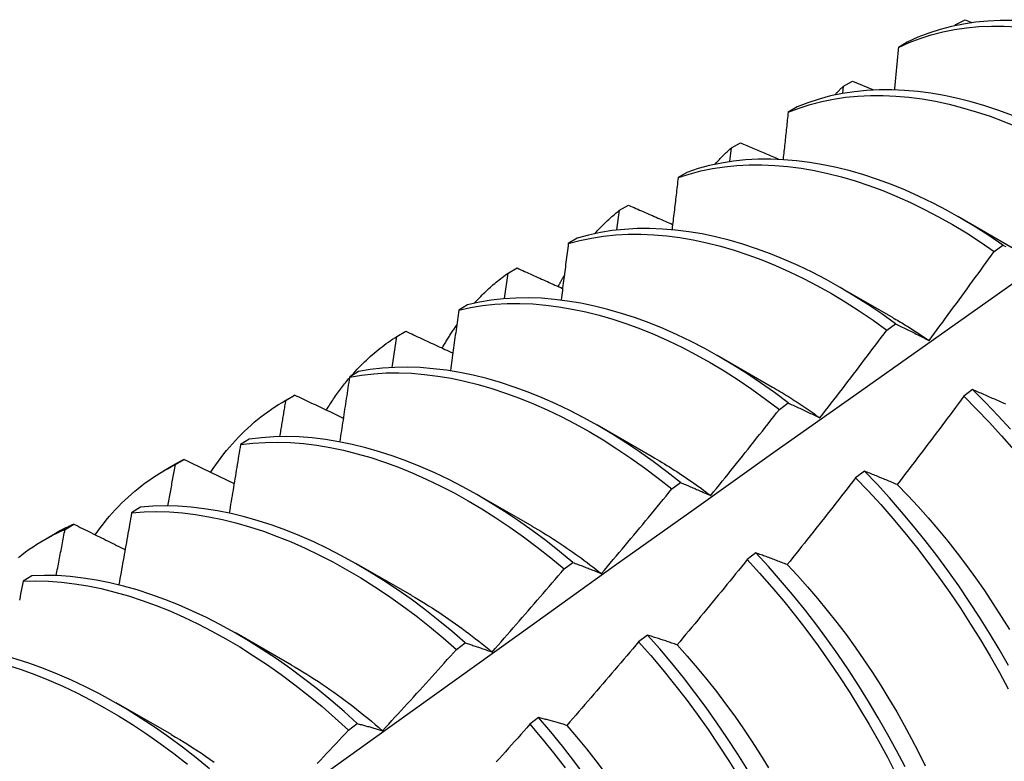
# Model space of a CAD drawing. Header units: inches. Extents: x 14 to 193, y 15 to 125.
# Tile 84 of 90: x 173.025 to 173.31, y 84.214 to 84.429. Entities that reach past the tile are written whole.
import ezdxf

# ---------------------------------------------------------------- set-up
doc = ezdxf.new("R2010")
doc.units = ezdxf.units.IN
doc.header["$LTSCALE"] = 12.41934
doc.header["$MEASUREMENT"] = 0
doc.layers.add('Visible Edges(ANSI)', color=7, linetype='Continuous', lineweight=25)

msp = doc.modelspace()

# ---------------------------------------------------------------- linework, layer by layer
at = {"layer": 'Visible Edges(ANSI)'}
for p, q in [((173.29617, 84.42718), (173.29881, 84.42861)), ((173.29881, 84.42861), (173.30078, 84.42782)), ((173.29595, 84.42694), (173.29617, 84.42718)), ((173.29615, 84.42699), (173.29617, 84.42718)), ((173.2821, 84.42212), (173.27952, 84.42061)), ((173.2634, 84.40731), (173.26364, 84.40942)), ((173.26364, 84.40942), (173.26626, 84.41086)), ((173.26626, 84.41086), (173.27231, 84.40836)), ((173.25019, 84.40335), (173.24761, 84.40183)), ((173.23072, 84.38757), (173.2312, 84.39151)), ((173.2312, 84.39151), (173.23381, 84.39296)), ((173.21836, 84.38443), (173.21579, 84.3829)), ((173.19885, 84.37347), (173.20146, 84.37494)), ((173.1981, 84.36778), (173.19885, 84.37347)), ((173.29669, 84.37173), (173.3127, 84.36251)), ((173.1866, 84.36536), (173.18403, 84.36381)), ((173.30721, 84.36157), (173.30972, 84.36341)), ((173.1666, 84.35529), (173.1692, 84.35677)), ((173.16554, 84.34792), (173.1666, 84.35529)), ((173.26189, 84.35164), (173.2779, 84.34242)), ((173.15491, 84.34614), (173.15235, 84.34458)), ((173.27616, 84.33878), (173.27867, 84.34062)), ((173.13304, 84.32799), (173.13443, 84.33697)), ((173.13443, 84.33697), (173.13703, 84.33845)), ((173.22709, 84.33155), (173.2431, 84.32233)), ((173.12329, 84.32677), (173.12074, 84.32519)), ((173.10171, 84.31813), (173.10452, 84.31976)), ((173.10235, 84.3185), (173.10494, 84.32)), ((173.10494, 84.32), (173.10452, 84.31976)), ((173.30097, 84.32156), (173.29845, 84.31966)), ((173.24508, 84.31586), (173.24759, 84.31771)), ((173.19229, 84.31146), (173.2083, 84.30224)), ((173.09174, 84.30724), (173.08919, 84.30566)), ((173.07036, 84.29988), (173.07294, 84.30139)), ((173.06691, 84.29804), (173.06972, 84.29967)), ((173.26967, 84.29798), (173.26714, 84.29607)), ((173.21397, 84.29282), (173.21648, 84.29469)), ((173.15749, 84.29137), (173.17351, 84.28215)), ((173.06025, 84.28756), (173.0577, 84.28596)), ((173.03844, 84.28112), (173.04102, 84.28264)), ((173.03211, 84.27795), (173.03492, 84.27957)), ((173.23832, 84.27431), (173.23578, 84.27239)), ((173.18283, 84.26967), (173.18535, 84.27155)), ((173.12269, 84.27127), (173.13871, 84.26206)), ((173.02881, 84.26773), (173.02628, 84.26612)), ((173.0879, 84.25118), (173.10391, 84.24197)), ((173.20691, 84.25054), (173.20437, 84.24861)), ((173.15166, 84.24641), (173.15418, 84.24829)), ((173.0531, 84.23109), (173.06911, 84.22188)), ((173.17545, 84.22668), (173.17291, 84.22475)), ((173.12045, 84.22304), (173.12297, 84.22493))]:
    msp.add_line(p, q, dxfattribs=at)
at = {"layer": 'Visible Edges(ANSI)', "flags": 128}
for points in [[(173.31263, 84.42839), (173.30896, 84.42838), (173.30535, 84.42821), (173.3018, 84.42786), (173.29832, 84.42734), (173.29492, 84.42664), (173.29159, 84.42578), (173.28834, 84.42473), (173.28517, 84.42352), (173.2821, 84.42212)], [(173.27952, 84.42061), (173.2826, 84.42199), (173.28577, 84.4232), (173.28902, 84.42423), (173.29236, 84.42508), (173.29577, 84.42576), (173.29926, 84.42627), (173.30281, 84.4266), (173.30642, 84.42677), (173.3101, 84.42676), (173.31383, 84.42659)], [(173.27952, 84.42061), (173.27947, 84.4201), (173.27942, 84.4196), (173.27938, 84.41909), (173.27933, 84.41859), (173.27928, 84.41808), (173.27923, 84.41757), (173.27918, 84.41707), (173.27914, 84.41656), (173.27909, 84.41606), (173.27904, 84.41555), (173.27899, 84.41504), (173.27894, 84.41454), (173.27889, 84.41403), (173.27885, 84.41352), (173.2788, 84.41301), (173.27875, 84.41251), (173.2787, 84.412), (173.27865, 84.41149), (173.2786, 84.41099), (173.27855, 84.41048), (173.2785, 84.40997), (173.27845, 84.40946), (173.2784, 84.40895), (173.27835, 84.40845)], [(173.31255, 84.4009), (173.30855, 84.40238), (173.30457, 84.4037), (173.30061, 84.40486), (173.29668, 84.40585), (173.29278, 84.40668), (173.28892, 84.40734), (173.2851, 84.40784), (173.28133, 84.40816), (173.2776, 84.40832), (173.27394, 84.40831), (173.27033, 84.40812), (173.26679, 84.40776), (173.26331, 84.40723), (173.25991, 84.40653), (173.25659, 84.40564), (173.25335, 84.40459), (173.25019, 84.40335)], [(173.26116, 84.40685), (173.26126, 84.40696), (173.26136, 84.40707), (173.26146, 84.40718), (173.26156, 84.40729), (173.26166, 84.4074), (173.26177, 84.4075), (173.26187, 84.40761), (173.26197, 84.40772), (173.26207, 84.40783), (173.26218, 84.40794), (173.26228, 84.40805), (173.26238, 84.40815), (173.26249, 84.40826), (173.26259, 84.40837), (173.26269, 84.40847), (173.2628, 84.40858), (173.2629, 84.40868), (173.26301, 84.40879), (173.26311, 84.40889), (173.26322, 84.409), (173.26332, 84.4091), (173.26343, 84.40921), (173.26353, 84.40931), (173.26364, 84.40942)], [(173.24761, 84.40183), (173.25078, 84.40305), (173.25403, 84.4041), (173.25736, 84.40496), (173.26076, 84.40566), (173.26424, 84.40617), (173.26779, 84.40652), (173.2714, 84.40669), (173.27507, 84.40669), (173.2788, 84.40652), (173.28258, 84.40618), (173.2864, 84.40568), (173.29026, 84.405), (173.29416, 84.40416), (173.2981, 84.40315), (173.30206, 84.40198), (173.30604, 84.40065), (173.31005, 84.39916), (173.31407, 84.3975)], [(173.24761, 84.40183), (173.24756, 84.40126), (173.2475, 84.4007), (173.24744, 84.40013), (173.24738, 84.39957), (173.24732, 84.399), (173.24726, 84.39844), (173.2472, 84.39787), (173.24714, 84.39731), (173.24708, 84.39674), (173.24702, 84.39618), (173.24696, 84.39561), (173.2469, 84.39505), (173.24684, 84.39448), (173.24678, 84.39391), (173.24672, 84.39335), (173.24666, 84.39278), (173.2466, 84.39222), (173.24654, 84.39165), (173.24648, 84.39108), (173.24641, 84.39052), (173.24635, 84.38995), (173.24629, 84.38938), (173.24623, 84.38882), (173.24617, 84.38825)], [(173.22637, 84.38675), (173.22656, 84.38696), (173.22675, 84.38717), (173.22695, 84.38738), (173.22714, 84.38758), (173.22734, 84.38779), (173.22753, 84.388), (173.22773, 84.3882), (173.22793, 84.38841), (173.22813, 84.38861), (173.22833, 84.38881), (173.22853, 84.38901), (173.22873, 84.38921), (173.22893, 84.38941), (173.22913, 84.3896), (173.22933, 84.3898), (173.22954, 84.38999), (173.22974, 84.39019), (173.22995, 84.39038), (173.23015, 84.39057), (173.23036, 84.39076), (173.23057, 84.39095), (173.23078, 84.39114), (173.23099, 84.39133), (173.2312, 84.39151)], [(173.23381, 84.39296), (173.23427, 84.39277), (173.23472, 84.39258), (173.23518, 84.39238), (173.23563, 84.39219), (173.23609, 84.39199), (173.23654, 84.3918), (173.237, 84.39161), (173.23745, 84.39141), (173.23791, 84.39122), (173.23836, 84.39103), (173.23882, 84.39083), (173.23928, 84.39064), (173.23973, 84.39044), (173.24019, 84.39025), (173.24064, 84.39006), (173.2411, 84.38986), (173.24156, 84.38967), (173.24201, 84.38948), (173.24247, 84.38928), (173.24293, 84.38909), (173.24338, 84.3889), (173.24384, 84.3887), (173.2443, 84.38851), (173.24475, 84.38832)], [(173.30972, 84.36341), (173.30572, 84.36613), (173.3017, 84.36871), (173.29768, 84.37112), (173.29364, 84.37339), (173.2896, 84.3755), (173.28557, 84.37745), (173.28154, 84.37925), (173.27752, 84.38089), (173.27352, 84.38236), (173.26953, 84.38368), (173.26557, 84.38483), (173.26164, 84.38582), (173.25775, 84.38664), (173.25389, 84.38729), (173.25007, 84.38778), (173.2463, 84.3881), (173.24258, 84.38825), (173.23892, 84.38823), (173.23531, 84.38803), (173.23177, 84.38767), (173.22831, 84.38712), (173.22491, 84.3864), (173.22159, 84.38551), (173.21836, 84.38443)], [(173.21579, 84.3829), (173.21903, 84.38396), (173.22235, 84.38484), (173.22575, 84.38555), (173.22923, 84.38608), (173.23277, 84.38643), (173.23638, 84.38662), (173.24005, 84.38662), (173.24377, 84.38646), (173.24755, 84.38613), (173.25137, 84.38563), (173.25523, 84.38496), (173.25913, 84.38412), (173.26306, 84.38312), (173.26702, 84.38196), (173.27101, 84.38063), (173.27501, 84.37914), (173.27903, 84.37749), (173.28306, 84.37569), (173.2871, 84.37372), (173.29114, 84.3716), (173.29517, 84.36932), (173.2992, 84.36689), (173.30321, 84.36431), (173.30721, 84.36157)], [(173.21579, 84.3829), (173.21572, 84.38228), (173.21564, 84.38165), (173.21557, 84.38103), (173.2155, 84.38041), (173.21543, 84.37979), (173.21536, 84.37917), (173.21528, 84.37855), (173.21521, 84.37793), (173.21514, 84.3773), (173.21507, 84.37668), (173.21499, 84.37606), (173.21492, 84.37544), (173.21485, 84.37482), (173.21477, 84.37419), (173.2147, 84.37357), (173.21463, 84.37295), (173.21455, 84.37233), (173.21448, 84.3717), (173.2144, 84.37108), (173.21433, 84.37046), (173.21426, 84.36983), (173.21418, 84.36921), (173.21411, 84.36859), (173.21403, 84.36796)], [(173.20146, 84.37494), (173.20199, 84.3747), (173.20252, 84.37447), (173.20305, 84.37424), (173.20358, 84.37401), (173.20411, 84.37377), (173.20464, 84.37354), (173.20517, 84.37331), (173.2057, 84.37308), (173.20623, 84.37284), (173.20676, 84.37261), (173.20729, 84.37238), (173.20782, 84.37215), (173.20835, 84.37191), (173.20888, 84.37168), (173.20941, 84.37145), (173.20994, 84.37122), (173.21048, 84.37099), (173.21101, 84.37075), (173.21154, 84.37052), (173.21207, 84.37029), (173.2126, 84.37006), (173.21314, 84.36983), (173.21367, 84.36959), (173.2142, 84.36936)], [(173.19158, 84.36664), (173.19187, 84.36696), (173.19215, 84.36726), (173.19244, 84.36757), (173.19273, 84.36788), (173.19302, 84.36818), (173.19331, 84.36848), (173.1936, 84.36878), (173.1939, 84.36907), (173.1942, 84.36936), (173.19449, 84.36965), (173.19479, 84.36994), (173.1951, 84.37023), (173.1954, 84.37051), (173.19571, 84.37079), (173.19601, 84.37107), (173.19632, 84.37135), (173.19663, 84.37162), (173.19694, 84.37189), (173.19726, 84.37216), (173.19757, 84.37243), (173.19789, 84.37269), (173.19821, 84.37296), (173.19853, 84.37322), (173.19885, 84.37347)], [(173.27867, 84.34062), (173.27469, 84.34348), (173.27069, 84.34619), (173.26667, 84.34875), (173.26264, 84.35115), (173.2586, 84.35341), (173.25457, 84.35551), (173.25053, 84.35745), (173.2465, 84.35924), (173.24248, 84.36087), (173.23848, 84.36234), (173.2345, 84.36365), (173.23054, 84.3648), (173.22661, 84.36578), (173.22271, 84.3666), (173.21885, 84.36725), (173.21504, 84.36773), (173.21127, 84.36804), (173.20756, 84.36818), (173.2039, 84.36815), (173.2003, 84.36795), (173.19676, 84.36757), (173.1933, 84.36701), (173.18991, 84.36628), (173.1866, 84.36536)], [(173.18403, 84.36381), (173.18735, 84.36472), (173.19075, 84.36544), (173.19422, 84.36598), (173.19776, 84.36635), (173.20136, 84.36654), (173.20502, 84.36656), (173.20874, 84.3664), (173.21252, 84.36608), (173.21633, 84.36558), (173.22019, 84.36492), (173.22409, 84.36409), (173.22802, 84.36309), (173.23199, 84.36193), (173.23597, 84.36061), (173.23997, 84.35913), (173.24399, 84.35749), (173.24802, 84.35569), (173.25206, 84.35373), (173.2561, 84.35162), (173.26013, 84.34935), (173.26416, 84.34693), (173.26818, 84.34436), (173.27218, 84.34164), (173.27616, 84.33878)], [(173.18403, 84.36381), (173.18395, 84.36314), (173.18386, 84.36246), (173.18378, 84.36179), (173.18369, 84.36111), (173.18361, 84.36044), (173.18352, 84.35976), (173.18343, 84.35909), (173.18335, 84.35841), (173.18326, 84.35774), (173.18317, 84.35706), (173.18309, 84.35639), (173.183, 84.35571), (173.18291, 84.35503), (173.18283, 84.35436), (173.18274, 84.35368), (173.18265, 84.35301), (173.18256, 84.35233), (173.18247, 84.35165), (173.18239, 84.35098), (173.1823, 84.3503), (173.18221, 84.34962), (173.18212, 84.34894), (173.18203, 84.34827), (173.18194, 84.34759)], [(173.30972, 84.36341), (173.31014, 84.3632), (173.31056, 84.36298)], [(173.28838, 84.33579), (173.28917, 84.33685), (173.28997, 84.33792), (173.29076, 84.33899), (173.29155, 84.34006), (173.29234, 84.34113), (173.29313, 84.3422), (173.29392, 84.34327), (173.29471, 84.34434), (173.2955, 84.34541), (173.29629, 84.34648), (173.29707, 84.34756), (173.29786, 84.34863), (173.29864, 84.34971), (173.29943, 84.35078), (173.30021, 84.35186), (173.30099, 84.35293), (173.30177, 84.35401), (173.30255, 84.35509), (173.30333, 84.35617), (173.30411, 84.35725), (173.30489, 84.35833), (173.30566, 84.35941), (173.30644, 84.36049), (173.30721, 84.36157)], [(173.1692, 84.35677), (173.16975, 84.35652), (173.17029, 84.35627), (173.17084, 84.35602), (173.17139, 84.35578), (173.17193, 84.35553), (173.17248, 84.35528), (173.17303, 84.35503), (173.17358, 84.35479), (173.17413, 84.35454), (173.17467, 84.35429), (173.17522, 84.35405), (173.17577, 84.3538), (173.17632, 84.35355), (173.17687, 84.35331), (173.17742, 84.35306), (173.17797, 84.35281), (173.17852, 84.35257), (173.17907, 84.35232), (173.17962, 84.35207), (173.18017, 84.35183), (173.18072, 84.35158), (173.18127, 84.35133), (173.18182, 84.35109), (173.18237, 84.35084)], [(173.1568, 84.34654), (173.15717, 84.34695), (173.15755, 84.34736), (173.15793, 84.34776), (173.15832, 84.34816), (173.1587, 84.34856), (173.15909, 84.34895), (173.15949, 84.34934), (173.15988, 84.34972), (173.16028, 84.3501), (173.16068, 84.35048), (173.16108, 84.35085), (173.16149, 84.35121), (173.1619, 84.35158), (173.16231, 84.35194), (173.16273, 84.35229), (173.16315, 84.35264), (173.16357, 84.35299), (173.16399, 84.35333), (173.16442, 84.35367), (173.16485, 84.354), (173.16528, 84.35433), (173.16572, 84.35465), (173.16616, 84.35498), (173.1666, 84.35529)], [(173.18109, 84.35136), (173.18117, 84.35151), (173.18124, 84.35165), (173.18132, 84.3518), (173.1814, 84.35195), (173.18147, 84.35209), (173.18155, 84.35224), (173.18163, 84.35238), (173.18171, 84.35253), (173.18179, 84.35267), (173.18186, 84.35282), (173.18194, 84.35296), (173.18202, 84.3531), (173.1821, 84.35325), (173.18218, 84.35339), (173.18226, 84.35353), (173.18234, 84.35368), (173.18242, 84.35382), (173.1825, 84.35396), (173.18258, 84.3541), (173.18266, 84.35425), (173.18274, 84.35439), (173.18282, 84.35453), (173.18291, 84.35467), (173.18299, 84.35481)], [(172.87193, 84.03498), (172.89533, 84.05207), (172.9187, 84.06913), (172.94205, 84.08615), (172.96537, 84.10313), (172.98866, 84.12008), (173.01193, 84.13698), (173.03517, 84.15383), (173.05839, 84.17065), (173.08159, 84.18742), (173.10477, 84.20414), (173.12794, 84.22081), (173.15108, 84.23744), (173.17421, 84.25401), (173.19732, 84.27054), (173.22042, 84.28701), (173.24351, 84.30343), (173.26658, 84.3198), (173.28965, 84.33611), (173.31271, 84.35237)], [(173.15235, 84.34458), (173.15574, 84.34532), (173.15921, 84.34588), (173.16274, 84.34626), (173.16634, 84.34646), (173.17, 84.34649), (173.17372, 84.34635), (173.17749, 84.34603), (173.1813, 84.34554), (173.18516, 84.34488), (173.18906, 84.34406), (173.19299, 84.34307), (173.19695, 84.34192), (173.20093, 84.3406), (173.20494, 84.33912), (173.20896, 84.33749), (173.21299, 84.33569), (173.21702, 84.33374), (173.22106, 84.33164), (173.2251, 84.32938), (173.22913, 84.32697), (173.23314, 84.32441), (173.23714, 84.32171), (173.24112, 84.31885), (173.24508, 84.31586)], [(173.24759, 84.31771), (173.24363, 84.3207), (173.23965, 84.32354), (173.23565, 84.32624), (173.23163, 84.32878), (173.2276, 84.33118), (173.22357, 84.33343), (173.21953, 84.33552), (173.21549, 84.33746), (173.21146, 84.33924), (173.20744, 84.34086), (173.20344, 84.34233), (173.19946, 84.34363), (173.1955, 84.34477), (173.19157, 84.34575), (173.18768, 84.34656), (173.18382, 84.34721), (173.18001, 84.34768), (173.17625, 84.34799), (173.17253, 84.34812), (173.16888, 84.34808), (173.16528, 84.34786), (173.16175, 84.34747), (173.15829, 84.34689), (173.15491, 84.34614)], [(173.15235, 84.34458), (173.15225, 84.34385), (173.15215, 84.34313), (173.15205, 84.3424), (173.15195, 84.34168), (173.15185, 84.34095), (173.15175, 84.34022), (173.15165, 84.3395), (173.15155, 84.33877), (173.15145, 84.33804), (173.15134, 84.33732), (173.15124, 84.33659), (173.15114, 84.33586), (173.15104, 84.33513), (173.15093, 84.33441), (173.15083, 84.33368), (173.15073, 84.33295), (173.15063, 84.33222), (173.15052, 84.3315), (173.15042, 84.33077), (173.15031, 84.33004), (173.15021, 84.32931), (173.15011, 84.32858), (173.15, 84.32785), (173.1499, 84.32712)], [(173.14753, 84.33353), (173.1477, 84.33383), (173.14787, 84.33413), (173.14804, 84.33443), (173.14821, 84.33472), (173.14838, 84.33502), (173.14856, 84.33531), (173.14873, 84.3356), (173.14891, 84.33589), (173.14909, 84.33618), (173.14926, 84.33647), (173.14944, 84.33675), (173.14962, 84.33704), (173.1498, 84.33732), (173.14998, 84.33761), (173.15017, 84.33789), (173.15035, 84.33817), (173.15054, 84.33845), (173.15072, 84.33873), (173.15091, 84.33901), (173.1511, 84.33928), (173.15128, 84.33956), (173.15147, 84.33983), (173.15167, 84.3401), (173.15186, 84.34037)], [(173.2779, 84.34239), (173.27834, 84.34214), (173.27878, 84.34189), (173.27922, 84.34163), (173.27966, 84.34138), (173.2801, 84.34112), (173.28053, 84.34085), (173.28097, 84.34059), (173.28141, 84.34032), (173.28185, 84.34006), (173.28228, 84.33979), (173.28272, 84.33951), (173.28316, 84.33924), (173.28359, 84.33896), (173.28403, 84.33868), (173.28447, 84.3384), (173.2849, 84.33812), (173.28534, 84.33784), (173.28577, 84.33755), (173.28621, 84.33726), (173.28664, 84.33697), (173.28708, 84.33668), (173.28751, 84.33638), (173.28795, 84.33608), (173.28838, 84.33579)], [(173.27867, 84.34062), (173.27906, 84.34043), (173.27946, 84.34024), (173.27986, 84.34004), (173.28026, 84.33985), (173.28065, 84.33966), (173.28105, 84.33946), (173.28146, 84.33926), (173.28186, 84.33907), (173.28226, 84.33887), (173.28266, 84.33867), (173.28307, 84.33847), (173.28347, 84.33827), (173.28388, 84.33806), (173.28428, 84.33786), (173.28469, 84.33766), (173.2851, 84.33745), (173.2855, 84.33725), (173.28591, 84.33704), (173.28632, 84.33683), (173.28673, 84.33663), (173.28714, 84.33642), (173.28755, 84.33621), (173.28797, 84.336), (173.28838, 84.33579)], [(173.12095, 84.32522), (173.12145, 84.3258), (173.12196, 84.32637), (173.12247, 84.32693), (173.12299, 84.32748), (173.12351, 84.32803), (173.12404, 84.32857), (173.12457, 84.3291), (173.12511, 84.32963), (173.12565, 84.33014), (173.1262, 84.33065), (173.12675, 84.33115), (173.12731, 84.33165), (173.12788, 84.33214), (173.12845, 84.33261), (173.12902, 84.33309), (173.1296, 84.33355), (173.13019, 84.334), (173.13078, 84.33445), (173.13138, 84.33489), (173.13198, 84.33532), (173.13258, 84.33575), (173.13319, 84.33616), (173.13381, 84.33657), (173.13443, 84.33697)], [(173.13703, 84.33845), (173.13759, 84.33819), (173.13815, 84.33793), (173.13872, 84.33767), (173.13928, 84.3374), (173.13985, 84.33714), (173.14041, 84.33688), (173.14098, 84.33662), (173.14154, 84.33636), (173.14211, 84.33609), (173.14268, 84.33583), (173.14324, 84.33557), (173.14381, 84.33531), (173.14437, 84.33505), (173.14494, 84.33479), (173.14551, 84.33452), (173.14607, 84.33426), (173.14664, 84.334), (173.14721, 84.33374), (173.14778, 84.33348), (173.14834, 84.33322), (173.14891, 84.33295), (173.14948, 84.33269), (173.15005, 84.33243), (173.15062, 84.33217)], [(173.25681, 84.3134), (173.25762, 84.31445), (173.25844, 84.3155), (173.25925, 84.31655), (173.26007, 84.31761), (173.26088, 84.31866), (173.26169, 84.31971), (173.2625, 84.32076), (173.26331, 84.32182), (173.26412, 84.32287), (173.26493, 84.32393), (173.26574, 84.32498), (173.26654, 84.32604), (173.26735, 84.3271), (173.26815, 84.32816), (173.26896, 84.32921), (173.26976, 84.33027), (173.27056, 84.33133), (173.27136, 84.3324), (173.27217, 84.33346), (173.27297, 84.33452), (173.27376, 84.33558), (173.27456, 84.33665), (173.27536, 84.33771), (173.27616, 84.33878)], [(173.12074, 84.32519), (173.1242, 84.32577), (173.12773, 84.32617), (173.13132, 84.32639), (173.13498, 84.32643), (173.13869, 84.32629), (173.14246, 84.32598), (173.14627, 84.3255), (173.15013, 84.32485), (173.15402, 84.32404), (173.15795, 84.32305), (173.16191, 84.3219), (173.16589, 84.32059), (173.1699, 84.31912), (173.17392, 84.31749), (173.17795, 84.3157), (173.18198, 84.31375), (173.18602, 84.31166), (173.19006, 84.30941), (173.19409, 84.30701), (173.19811, 84.30446), (173.20211, 84.30176), (173.20609, 84.29893), (173.21005, 84.29594), (173.21397, 84.29282)], [(173.21648, 84.29469), (173.21256, 84.2978), (173.2086, 84.30077), (173.20462, 84.3036), (173.20061, 84.30628), (173.1966, 84.30882), (173.19257, 84.31121), (173.18853, 84.31345), (173.18449, 84.31553), (173.18045, 84.31746), (173.17642, 84.31924), (173.1724, 84.32086), (173.1684, 84.32232), (173.16442, 84.32362), (173.16046, 84.32475), (173.15654, 84.32573), (173.15264, 84.32653), (173.14879, 84.32717), (173.14498, 84.32763), (173.14122, 84.32793), (173.13751, 84.32805), (173.13386, 84.328), (173.13027, 84.32777), (173.12674, 84.32736), (173.12329, 84.32677)], [(173.11402, 84.31562), (173.11428, 84.31604), (173.11454, 84.31646), (173.1148, 84.31688), (173.11506, 84.31729), (173.11533, 84.3177), (173.1156, 84.31811), (173.11587, 84.31852), (173.11614, 84.31892), (173.11642, 84.31933), (173.11669, 84.31973), (173.11697, 84.32012), (173.11725, 84.32052), (173.11753, 84.32091), (173.11782, 84.32129), (173.11811, 84.32168), (173.1184, 84.32206), (173.11869, 84.32244), (173.11898, 84.32282), (173.11928, 84.3232), (173.11958, 84.32357), (173.11988, 84.32394), (173.12018, 84.32431), (173.12048, 84.32467), (173.12079, 84.32503)], [(173.12074, 84.32519), (173.12062, 84.32442), (173.12051, 84.32364), (173.12039, 84.32287), (173.12027, 84.3221), (173.12016, 84.32132), (173.12004, 84.32054), (173.11992, 84.31977), (173.11981, 84.31899), (173.11969, 84.31822), (173.11957, 84.31744), (173.11945, 84.31667), (173.11933, 84.31589), (173.11921, 84.31511), (173.1191, 84.31434), (173.11898, 84.31356), (173.11886, 84.31278), (173.11874, 84.31201), (173.11862, 84.31123), (173.1185, 84.31045), (173.11838, 84.30968), (173.11826, 84.3089), (173.11814, 84.30812), (173.11801, 84.30734), (173.11789, 84.30657)], [(173.10494, 84.32), (173.10552, 84.31972), (173.1061, 84.31944), (173.10668, 84.31916), (173.10727, 84.31889), (173.10785, 84.31861), (173.10843, 84.31833), (173.10901, 84.31806), (173.10959, 84.31778), (173.11018, 84.3175), (173.11076, 84.31723), (173.11134, 84.31695), (173.11193, 84.31667), (173.11251, 84.3164), (173.11309, 84.31612), (173.11368, 84.31584), (173.11426, 84.31557), (173.11485, 84.31529), (173.11543, 84.31501), (173.11602, 84.31474), (173.1166, 84.31446), (173.11719, 84.31418), (173.11777, 84.31391), (173.11836, 84.31363), (173.11894, 84.31335)], [(173.24311, 84.32229), (173.24368, 84.32196), (173.24426, 84.32163), (173.24483, 84.32129), (173.2454, 84.32095), (173.24598, 84.3206), (173.24655, 84.32026), (173.24712, 84.31991), (173.2477, 84.31955), (173.24827, 84.31919), (173.24884, 84.31883), (173.24941, 84.31847), (173.24999, 84.3181), (173.25056, 84.31773), (173.25113, 84.31735), (173.2517, 84.31697), (173.25227, 84.31659), (173.25284, 84.3162), (173.25341, 84.31581), (173.25397, 84.31542), (173.25454, 84.31502), (173.25511, 84.31462), (173.25568, 84.31422), (173.25624, 84.31381), (173.25681, 84.3134)], [(173.31055, 84.31734), (173.31012, 84.31754), (173.3097, 84.31773), (173.30927, 84.31792), (173.30885, 84.31811), (173.30843, 84.3183), (173.30801, 84.31848), (173.30759, 84.31867), (173.30717, 84.31886), (173.30675, 84.31904), (173.30633, 84.31923), (173.30592, 84.31941), (173.3055, 84.3196), (173.30508, 84.31978), (173.30467, 84.31996), (173.30425, 84.32014), (173.30384, 84.32032), (173.30343, 84.3205), (173.30302, 84.32068), (173.30261, 84.32086), (173.3022, 84.32104), (173.30179, 84.32121), (173.30138, 84.32139), (173.30097, 84.32156)], [(173.31193, 84.31009), (173.30834, 84.31402), (173.30469, 84.31785), (173.30097, 84.32156)], [(173.08055, 84.29762), (173.08129, 84.29872), (173.08204, 84.29981), (173.0828, 84.30087), (173.08359, 84.30192), (173.08438, 84.30295), (173.08519, 84.30396), (173.08602, 84.30495), (173.08687, 84.30591), (173.08772, 84.30686), (173.0886, 84.30779), (173.08948, 84.30869), (173.09039, 84.30958), (173.0913, 84.31044), (173.09224, 84.31129), (173.09318, 84.31211), (173.09415, 84.31291), (173.09512, 84.31369), (173.09611, 84.31444), (173.09712, 84.31517), (173.09814, 84.31588), (173.09917, 84.31657), (173.10022, 84.31724), (173.10128, 84.31788), (173.10235, 84.3185)], [(173.1006, 84.30799), (173.10068, 84.30843), (173.10075, 84.30887), (173.10083, 84.30931), (173.1009, 84.30975), (173.10097, 84.31018), (173.10105, 84.31062), (173.10112, 84.31106), (173.10119, 84.3115), (173.10126, 84.31194), (173.10134, 84.31237), (173.10141, 84.31281), (173.10148, 84.31325), (173.10156, 84.31369), (173.10163, 84.31412), (173.1017, 84.31456), (173.10177, 84.315), (173.10185, 84.31544), (173.10192, 84.31587), (173.10199, 84.31631), (173.10206, 84.31675), (173.10214, 84.31719), (173.10221, 84.31762), (173.10228, 84.31806), (173.10235, 84.3185)], [(173.24759, 84.31771), (173.24796, 84.31754), (173.24834, 84.31737), (173.24872, 84.3172), (173.2491, 84.31703), (173.24947, 84.31686), (173.24985, 84.31668), (173.25023, 84.31651), (173.25062, 84.31633), (173.251, 84.31616), (173.25138, 84.31598), (173.25176, 84.3158), (173.25215, 84.31562), (173.25253, 84.31544), (173.25292, 84.31526), (173.2533, 84.31508), (173.25369, 84.3149), (173.25408, 84.31471), (173.25446, 84.31453), (173.25485, 84.31434), (173.25524, 84.31416), (173.25563, 84.31397), (173.25602, 84.31378), (173.25642, 84.31359), (173.25681, 84.3134)], [(173.29845, 84.31966), (173.29765, 84.31859), (173.29686, 84.31751), (173.29606, 84.31644), (173.29527, 84.31537), (173.29447, 84.3143), (173.29367, 84.31323), (173.29288, 84.31216), (173.29208, 84.31109), (173.29128, 84.31003), (173.29048, 84.30896), (173.28968, 84.30789), (173.28887, 84.30683), (173.28807, 84.30576), (173.28727, 84.3047), (173.28646, 84.30363), (173.28566, 84.30257), (173.28485, 84.30151), (173.28405, 84.30044), (173.28324, 84.29938), (173.28243, 84.29832), (173.28162, 84.29726), (173.28081, 84.2962), (173.28, 84.29515), (173.27919, 84.29409)], [(173.29845, 84.31966), (173.30215, 84.31594), (173.3058, 84.31211), (173.30939, 84.30817), (173.3129, 84.30413)], [(173.22522, 84.29092), (173.22605, 84.29195), (173.22689, 84.29298), (173.22772, 84.29401), (173.22856, 84.29505), (173.22939, 84.29608), (173.23023, 84.29712), (173.23106, 84.29815), (173.23189, 84.29919), (173.23272, 84.30022), (173.23355, 84.30126), (173.23438, 84.3023), (173.23521, 84.30334), (173.23603, 84.30438), (173.23686, 84.30542), (173.23769, 84.30646), (173.23851, 84.3075), (173.23933, 84.30854), (173.24016, 84.30958), (173.24098, 84.31063), (173.2418, 84.31167), (173.24262, 84.31272), (173.24344, 84.31376), (173.24426, 84.31481), (173.24508, 84.31586)], [(173.08919, 84.30566), (173.08906, 84.30483), (173.08893, 84.30401), (173.08879, 84.30319), (173.08866, 84.30237), (173.08852, 84.30155), (173.08839, 84.30073), (173.08826, 84.29991), (173.08812, 84.29908), (173.08799, 84.29826), (173.08785, 84.29744), (173.08772, 84.29662), (173.08758, 84.29579), (173.08744, 84.29497), (173.08731, 84.29415), (173.08717, 84.29333), (173.08703, 84.2925), (173.0869, 84.29168), (173.08676, 84.29086), (173.08662, 84.29003), (173.08648, 84.28921), (173.08634, 84.28839), (173.08621, 84.28756), (173.08607, 84.28674), (173.08593, 84.28591)], [(173.08919, 84.30566), (173.09272, 84.30607), (173.09631, 84.3063), (173.09996, 84.30636), (173.10367, 84.30624), (173.10743, 84.30594), (173.11124, 84.30547), (173.11509, 84.30482), (173.11899, 84.30401), (173.12291, 84.30304), (173.12687, 84.30189), (173.13085, 84.30059), (173.13486, 84.29912), (173.13888, 84.29749), (173.14291, 84.29571), (173.14694, 84.29377), (173.15098, 84.29168), (173.15502, 84.28943), (173.15905, 84.28704), (173.16307, 84.2845), (173.16707, 84.28182), (173.17106, 84.27899), (173.17501, 84.27602), (173.17894, 84.27292), (173.18283, 84.26967)], [(173.18535, 84.27155), (173.18145, 84.27478), (173.17752, 84.27788), (173.17357, 84.28084), (173.16958, 84.28365), (173.16558, 84.28633), (173.16156, 84.28885), (173.15753, 84.29124), (173.15349, 84.29347), (173.14945, 84.29555), (173.14541, 84.29747), (173.14138, 84.29924), (173.13736, 84.30086), (173.13336, 84.30231), (173.12938, 84.30361), (173.12543, 84.30474), (173.1215, 84.3057), (173.11761, 84.3065), (173.11376, 84.30713), (173.10995, 84.30759), (173.10619, 84.30787), (173.10249, 84.30798), (173.09884, 84.30791), (173.09526, 84.30767), (173.09174, 84.30724)], [(173.04712, 84.27953), (173.04791, 84.28063), (173.04872, 84.28171), (173.04954, 84.28277), (173.05037, 84.2838), (173.05122, 84.28482), (173.05209, 84.28582), (173.05298, 84.28679), (173.05388, 84.28775), (173.05479, 84.28868), (173.05573, 84.28959), (173.05667, 84.29047), (173.05764, 84.29134), (173.05861, 84.29218), (173.05961, 84.293), (173.06062, 84.2938), (173.06164, 84.29457), (173.06268, 84.29532), (173.06373, 84.29604), (173.0648, 84.29674), (173.06588, 84.29742), (173.06698, 84.29807), (173.06809, 84.2987), (173.06922, 84.2993), (173.07036, 84.29988)], [(173.06822, 84.28792), (173.06831, 84.28842), (173.0684, 84.28892), (173.06849, 84.28942), (173.06858, 84.28992), (173.06867, 84.29042), (173.06876, 84.29091), (173.06885, 84.29141), (173.06894, 84.29191), (173.06903, 84.29241), (173.06912, 84.29291), (173.06921, 84.29341), (173.0693, 84.29391), (173.06938, 84.2944), (173.06947, 84.2949), (173.06956, 84.2954), (173.06965, 84.2959), (173.06974, 84.2964), (173.06983, 84.29689), (173.06992, 84.29739), (173.07, 84.29789), (173.07009, 84.29839), (173.07018, 84.29889), (173.07027, 84.29938), (173.07036, 84.29988)], [(173.07294, 84.30139), (173.0728, 84.30132), (173.07267, 84.30126), (173.07253, 84.30119), (173.07239, 84.30112), (173.07226, 84.30105), (173.07212, 84.30098), (173.07199, 84.30091), (173.07185, 84.30084), (173.07172, 84.30077), (173.07159, 84.3007), (173.07145, 84.30062), (173.07132, 84.30055), (173.07118, 84.30048), (173.07105, 84.30041), (173.07092, 84.30033), (173.07078, 84.30026), (173.07065, 84.30019), (173.07052, 84.30011), (173.07039, 84.30004), (173.07025, 84.29996), (173.07012, 84.29989), (173.06999, 84.29981), (173.06986, 84.29974), (173.06973, 84.29966)], [(173.07294, 84.30139), (173.07354, 84.3011), (173.07413, 84.30081), (173.07473, 84.30052), (173.07533, 84.30022), (173.07593, 84.29993), (173.07653, 84.29964), (173.07713, 84.29935), (173.07772, 84.29906), (173.07832, 84.29877), (173.07892, 84.29847), (173.07952, 84.29818), (173.08012, 84.29789), (173.08073, 84.2976), (173.08133, 84.29731), (173.08193, 84.29702), (173.08253, 84.29672), (173.08313, 84.29643), (173.08373, 84.29614), (173.08433, 84.29585), (173.08494, 84.29556), (173.08554, 84.29527), (173.08614, 84.29497), (173.08674, 84.29468), (173.08735, 84.29439)], [(173.20831, 84.30218), (173.20902, 84.30177), (173.20973, 84.30136), (173.21044, 84.30094), (173.21115, 84.30052), (173.21186, 84.30009), (173.21257, 84.29965), (173.21328, 84.29921), (173.21398, 84.29877), (173.21469, 84.29831), (173.2154, 84.29786), (173.21611, 84.2974), (173.21681, 84.29693), (173.21752, 84.29646), (173.21822, 84.29598), (173.21892, 84.2955), (173.21963, 84.29501), (173.22033, 84.29452), (173.22103, 84.29402), (173.22173, 84.29351), (173.22243, 84.29301), (173.22313, 84.29249), (173.22382, 84.29197), (173.22452, 84.29145), (173.22522, 84.29092)], [(173.27919, 84.29409), (173.27878, 84.29426), (173.27838, 84.29443), (173.27797, 84.2946), (173.27757, 84.29477), (173.27717, 84.29494), (173.27676, 84.29511), (173.27636, 84.29527), (173.27596, 84.29544), (173.27556, 84.2956), (173.27517, 84.29577), (173.27477, 84.29593), (173.27437, 84.29609), (173.27398, 84.29626), (173.27358, 84.29642), (173.27319, 84.29658), (173.27279, 84.29674), (173.2724, 84.2969), (173.27201, 84.29705), (173.27162, 84.29721), (173.27123, 84.29737), (173.27084, 84.29752), (173.27045, 84.29768), (173.27006, 84.29783), (173.26967, 84.29798)], [(173.31134, 84.24172), (173.30865, 84.24644), (173.30587, 84.2511), (173.303, 84.25573), (173.30003, 84.26029), (173.29697, 84.2648), (173.29383, 84.26924), (173.2906, 84.27361), (173.28729, 84.2779), (173.28391, 84.2821), (173.28045, 84.28622), (173.27693, 84.29024), (173.27333, 84.29417), (173.26967, 84.29798)], [(173.21648, 84.29469), (173.21684, 84.29454), (173.2172, 84.29439), (173.21755, 84.29425), (173.21791, 84.2941), (173.21827, 84.29395), (173.21863, 84.2938), (173.21899, 84.29364), (173.21935, 84.29349), (173.21971, 84.29334), (173.22007, 84.29318), (173.22043, 84.29303), (173.2208, 84.29287), (173.22116, 84.29271), (173.22153, 84.29255), (173.22189, 84.29239), (173.22226, 84.29223), (173.22263, 84.29207), (173.22299, 84.29191), (173.22336, 84.29175), (173.22373, 84.29158), (173.2241, 84.29142), (173.22447, 84.29125), (173.22484, 84.29109), (173.22522, 84.29092)], [(173.26714, 84.29607), (173.26633, 84.29502), (173.26551, 84.29396), (173.26469, 84.29291), (173.26388, 84.29186), (173.26306, 84.2908), (173.26224, 84.28975), (173.26142, 84.2887), (173.2606, 84.28765), (173.25978, 84.2866), (173.25895, 84.28555), (173.25813, 84.28451), (173.25731, 84.28346), (173.25648, 84.28241), (173.25566, 84.28136), (173.25483, 84.28032), (173.254, 84.27928), (173.25317, 84.27823), (173.25235, 84.27719), (173.25152, 84.27615), (173.25069, 84.2751), (173.24986, 84.27406), (173.24902, 84.27302), (173.24819, 84.27198), (173.24736, 84.27094)], [(173.26714, 84.29607), (173.2708, 84.29225), (173.27439, 84.28832), (173.27791, 84.28429), (173.28136, 84.28016), (173.28474, 84.27595), (173.28804, 84.27165), (173.29126, 84.26728), (173.2944, 84.26283), (173.29745, 84.25832), (173.30041, 84.25375), (173.30328, 84.24913), (173.30605, 84.24446), (173.30872, 84.23974), (173.3113, 84.23499)], [(173.27919, 84.29409), (173.28221, 84.29097), (173.28519, 84.28778), (173.28811, 84.2845), (173.29097, 84.28115), (173.29378, 84.27772), (173.29653, 84.27423), (173.29922, 84.27068), (173.30184, 84.26708), (173.30439, 84.26341), (173.30688, 84.2597), (173.30929, 84.25595), (173.31163, 84.25216)], [(173.1936, 84.26833), (173.19446, 84.26935), (173.19532, 84.27036), (173.19617, 84.27137), (173.19703, 84.27239), (173.19788, 84.2734), (173.19874, 84.27442), (173.19959, 84.27543), (173.20044, 84.27645), (173.20129, 84.27747), (173.20215, 84.27849), (173.203, 84.2795), (173.20384, 84.28052), (173.20469, 84.28154), (173.20554, 84.28257), (173.20639, 84.28359), (173.20723, 84.28461), (173.20808, 84.28564), (173.20892, 84.28666), (173.20977, 84.28768), (173.21061, 84.28871), (173.21145, 84.28974), (173.21229, 84.29076), (173.21313, 84.29179), (173.21397, 84.29282)], [(173.0577, 84.28596), (173.05755, 84.2851), (173.0574, 84.28423), (173.05725, 84.28337), (173.0571, 84.2825), (173.05695, 84.28164), (173.05679, 84.28077), (173.05664, 84.27991), (173.05649, 84.27904), (173.05634, 84.27817), (173.05618, 84.27731), (173.05603, 84.27644), (173.05587, 84.27557), (173.05572, 84.27471), (173.05556, 84.27384), (173.05541, 84.27297), (173.05525, 84.27211), (173.0551, 84.27124), (173.05494, 84.27037), (173.05479, 84.26951), (173.05463, 84.26864), (173.05447, 84.26777), (173.05432, 84.2669), (173.05416, 84.26603), (173.054, 84.26517)], [(173.0577, 84.28596), (173.06129, 84.28621), (173.06494, 84.28628), (173.06864, 84.28618), (173.0724, 84.28589), (173.07621, 84.28543), (173.08006, 84.2848), (173.08395, 84.28399), (173.08788, 84.28302), (173.09183, 84.28189), (173.09581, 84.28059), (173.09982, 84.27912), (173.10384, 84.2775), (173.10787, 84.27572), (173.1119, 84.27379), (173.11594, 84.2717), (173.11998, 84.26947), (173.12401, 84.26708), (173.12803, 84.26455), (173.13204, 84.26187), (173.13602, 84.25905), (173.13998, 84.2561), (173.14391, 84.253), (173.1478, 84.24977), (173.15166, 84.24641)], [(173.15418, 84.24829), (173.15032, 84.25165), (173.14642, 84.25487), (173.14249, 84.25795), (173.13853, 84.2609), (173.13455, 84.26371), (173.13054, 84.26637), (173.12652, 84.26889), (173.12249, 84.27127), (173.11845, 84.27349), (173.11441, 84.27557), (173.11037, 84.27749), (173.10634, 84.27925), (173.10232, 84.28086), (173.09832, 84.28231), (173.09434, 84.2836), (173.09039, 84.28472), (173.08647, 84.28568), (173.08258, 84.28647), (173.07873, 84.28709), (173.07493, 84.28754), (173.07117, 84.28781), (173.06747, 84.28791), (173.06383, 84.28782), (173.06025, 84.28756)], [(173.02494, 84.27299), (173.02598, 84.2738), (173.02704, 84.2746), (173.02811, 84.27536), (173.0292, 84.27611), (173.0303, 84.27682), (173.03142, 84.27752), (173.03255, 84.27818), (173.0337, 84.27882), (173.03486, 84.27944), (173.03604, 84.28002), (173.03723, 84.28059), (173.03844, 84.28112)], [(173.04102, 84.28264), (173.04076, 84.28253), (173.04049, 84.28241), (173.04023, 84.28229), (173.03998, 84.28218), (173.03972, 84.28206), (173.03946, 84.28194), (173.0392, 84.28182), (173.03895, 84.28169), (173.03869, 84.28157), (173.03843, 84.28144), (173.03818, 84.28132), (173.03793, 84.28119), (173.03767, 84.28106), (173.03742, 84.28093), (173.03717, 84.2808), (173.03692, 84.28067), (173.03667, 84.28053), (173.03642, 84.2804), (173.03617, 84.28026), (173.03592, 84.28012), (173.03567, 84.27998), (173.03543, 84.27984), (173.03518, 84.2797), (173.03494, 84.27956)], [(173.03589, 84.26777), (173.036, 84.26833), (173.0361, 84.26889), (173.03621, 84.26944), (173.03632, 84.27), (173.03643, 84.27056), (173.03653, 84.27111), (173.03664, 84.27167), (173.03675, 84.27223), (173.03685, 84.27278), (173.03696, 84.27334), (173.03707, 84.27389), (173.03717, 84.27445), (173.03728, 84.27501), (173.03739, 84.27556), (173.03749, 84.27612), (173.0376, 84.27667), (173.0377, 84.27723), (173.03781, 84.27779), (173.03792, 84.27834), (173.03802, 84.2789), (173.03813, 84.27945), (173.03823, 84.28001), (173.03834, 84.28056), (173.03844, 84.28112)], [(173.04102, 84.28264), (173.04163, 84.28233), (173.04224, 84.28203), (173.04286, 84.28172), (173.04347, 84.28141), (173.04409, 84.28111), (173.0447, 84.2808), (173.04532, 84.28049), (173.04593, 84.28019), (173.04655, 84.27988), (173.04717, 84.27957), (173.04778, 84.27927), (173.0484, 84.27896), (173.04902, 84.27865), (173.04963, 84.27835), (173.05025, 84.27804), (173.05087, 84.27773), (173.05149, 84.27743), (173.05211, 84.27712), (173.05272, 84.27681), (173.05334, 84.27651), (173.05396, 84.2762), (173.05458, 84.27589), (173.0552, 84.27559), (173.05582, 84.27528)], [(173.17351, 84.28208), (173.17436, 84.28159), (173.1752, 84.28109), (173.17605, 84.28059), (173.1769, 84.28008), (173.17774, 84.27956), (173.17858, 84.27904), (173.17943, 84.27851), (173.18027, 84.27797), (173.18111, 84.27742), (173.18195, 84.27686), (173.18279, 84.2763), (173.18363, 84.27573), (173.18447, 84.27516), (173.18531, 84.27457), (173.18614, 84.27398), (173.18698, 84.27338), (173.18781, 84.27278), (173.18864, 84.27216), (173.18947, 84.27154), (173.1903, 84.27091), (173.19113, 84.27028), (173.19195, 84.26964), (173.19278, 84.26899), (173.1936, 84.26833)], [(173.24736, 84.27094), (173.24697, 84.27109), (173.24659, 84.27124), (173.2462, 84.27139), (173.24582, 84.27154), (173.24544, 84.27168), (173.24506, 84.27183), (173.24467, 84.27197), (173.24429, 84.27212), (173.24392, 84.27226), (173.24354, 84.2724), (173.24316, 84.27255), (173.24278, 84.27269), (173.24241, 84.27283), (173.24203, 84.27296), (173.24166, 84.2731), (173.24128, 84.27324), (173.24091, 84.27338), (173.24054, 84.27351), (173.24017, 84.27365), (173.23979, 84.27378), (173.23942, 84.27391), (173.23906, 84.27404), (173.23869, 84.27418), (173.23832, 84.27431)], [(173.28144, 84.21239), (173.27896, 84.21717), (173.27638, 84.22192), (173.27369, 84.22663), (173.27091, 84.2313), (173.26803, 84.23591), (173.26506, 84.24048), (173.262, 84.24498), (173.25885, 84.24942), (173.25562, 84.25378), (173.25231, 84.25807), (173.24892, 84.26227), (173.24546, 84.26638), (173.24192, 84.27039), (173.23832, 84.27431)], [(173.18535, 84.27155), (173.18569, 84.27142), (173.18602, 84.2713), (173.18636, 84.27117), (173.1867, 84.27105), (173.18703, 84.27092), (173.18737, 84.27079), (173.18771, 84.27066), (173.18805, 84.27054), (173.1884, 84.2704), (173.18874, 84.27027), (173.18908, 84.27014), (173.18942, 84.27001), (173.18977, 84.26987), (173.19011, 84.26974), (173.19046, 84.2696), (173.1908, 84.26946), (173.19115, 84.26933), (173.1915, 84.26919), (173.19185, 84.26905), (173.1922, 84.26891), (173.19255, 84.26876), (173.1929, 84.26862), (173.19325, 84.26848), (173.1936, 84.26833)], [(173.23578, 84.27239), (173.23495, 84.27135), (173.23411, 84.27032), (173.23327, 84.26928), (173.23243, 84.26825), (173.23159, 84.26722), (173.23075, 84.26618), (173.22991, 84.26515), (173.22907, 84.26412), (173.22822, 84.26309), (173.22738, 84.26206), (173.22654, 84.26103), (173.22569, 84.26), (173.22484, 84.25897), (173.224, 84.25795), (173.22315, 84.25692), (173.2223, 84.2559), (173.22145, 84.25487), (173.2206, 84.25385), (173.21975, 84.25283), (173.2189, 84.2518), (173.21805, 84.25078), (173.21719, 84.24976), (173.21634, 84.24874), (173.21548, 84.24772)], [(173.23578, 84.27239), (173.23938, 84.26847), (173.24291, 84.26445), (173.24637, 84.26033), (173.24975, 84.25612), (173.25306, 84.25183), (173.25628, 84.24746), (173.25942, 84.24302), (173.26248, 84.23851), (173.26544, 84.23394), (173.26831, 84.22932), (173.27109, 84.22465), (173.27377, 84.21993), (173.27634, 84.21518), (173.27882, 84.2104)], [(173.16196, 84.24565), (173.16284, 84.24664), (173.16372, 84.24763), (173.16459, 84.24863), (173.16547, 84.24962), (173.16635, 84.25062), (173.16722, 84.25161), (173.16809, 84.25261), (173.16897, 84.25361), (173.16984, 84.25461), (173.17071, 84.2556), (173.17158, 84.2566), (173.17245, 84.2576), (173.17332, 84.25861), (173.17419, 84.25961), (173.17506, 84.26061), (173.17593, 84.26161), (173.17679, 84.26262), (173.17766, 84.26362), (173.17852, 84.26463), (173.17939, 84.26564), (173.18025, 84.26664), (173.18111, 84.26765), (173.18197, 84.26866), (173.18283, 84.26967)], [(173.24736, 84.27094), (173.25034, 84.26775), (173.25326, 84.26448), (173.25613, 84.26113), (173.25894, 84.2577), (173.26169, 84.25422), (173.26437, 84.25067), (173.267, 84.24706), (173.26955, 84.2434), (173.27204, 84.23969), (173.27445, 84.23594), (173.27679, 84.23214), (173.27905, 84.22831), (173.28123, 84.22445), (173.28334, 84.22056), (173.28536, 84.21665), (173.28729, 84.21272)], [(173.02628, 84.26612), (173.02611, 84.26521), (173.02594, 84.2643), (173.02577, 84.2634), (173.02559, 84.26249), (173.02542, 84.26158), (173.02525, 84.26068)], [(173.02628, 84.26612), (173.02992, 84.26621), (173.03362, 84.26611), (173.03738, 84.26584), (173.04118, 84.26539), (173.04503, 84.26477), (173.04892, 84.26398), (173.05284, 84.26301), (173.05679, 84.26188), (173.06077, 84.26059), (173.06478, 84.25913), (173.06879, 84.25752), (173.07282, 84.25574), (173.07686, 84.25381), (173.0809, 84.25173), (173.08494, 84.2495), (173.08897, 84.24712), (173.093, 84.24459), (173.097, 84.24193), (173.10099, 84.23912), (173.10495, 84.23617), (173.10888, 84.23308), (173.11278, 84.22987), (173.11663, 84.22652), (173.12045, 84.22304)], [(173.12297, 84.22493), (173.11915, 84.2284), (173.11529, 84.23174), (173.11139, 84.23495), (173.10746, 84.23802), (173.1035, 84.24096), (173.09951, 84.24376), (173.0955, 84.24642), (173.09148, 84.24893), (173.08745, 84.2513), (173.08341, 84.25352), (173.07937, 84.25559), (173.07533, 84.2575), (173.0713, 84.25927), (173.06728, 84.26087), (173.06328, 84.26231), (173.0593, 84.2636), (173.05535, 84.26471), (173.05143, 84.26566), (173.04755, 84.26644), (173.0437, 84.26705), (173.0399, 84.26749), (173.03615, 84.26775), (173.03245, 84.26783), (173.02881, 84.26773)], [(173.13871, 84.26197), (173.1397, 84.26141), (173.14068, 84.26083), (173.14166, 84.26024), (173.14264, 84.25964), (173.14362, 84.25904), (173.1446, 84.25842), (173.14558, 84.25779), (173.14655, 84.25716), (173.14753, 84.25651), (173.14851, 84.25585), (173.14948, 84.25519), (173.15045, 84.25451), (173.15142, 84.25382), (173.15239, 84.25313), (173.15335, 84.25242), (173.15432, 84.25171), (173.15528, 84.25098), (173.15624, 84.25025), (173.1572, 84.24951), (173.15816, 84.24875), (173.15911, 84.24799), (173.16006, 84.24722), (173.16101, 84.24644), (173.16196, 84.24565)], [(173.20437, 84.24861), (173.20352, 84.2476), (173.20266, 84.24658), (173.2018, 84.24557), (173.20094, 84.24455), (173.20008, 84.24354), (173.19921, 84.24252), (173.19835, 84.24151), (173.19749, 84.2405), (173.19662, 84.23949), (173.19576, 84.23848), (173.19489, 84.23747), (173.19402, 84.23646), (173.19316, 84.23546), (173.19229, 84.23445), (173.19142, 84.23344), (173.19055, 84.23244), (173.18968, 84.23143), (173.18881, 84.23043), (173.18793, 84.22943), (173.18706, 84.22842), (173.18619, 84.22742), (173.18531, 84.22642), (173.18444, 84.22542), (173.18356, 84.22442)], [(173.20437, 84.24861), (173.20791, 84.2446), (173.21138, 84.24049), (173.21477, 84.23629), (173.21808, 84.232), (173.22131, 84.22764), (173.22445, 84.2232), (173.22751, 84.2187), (173.23048, 84.21413), (173.23335, 84.20951)], [(173.21548, 84.24772), (173.21512, 84.24785), (173.21475, 84.24797), (173.21439, 84.2481), (173.21402, 84.24823), (173.21366, 84.24835), (173.2133, 84.24847), (173.21294, 84.24859), (173.21258, 84.24872), (173.21222, 84.24884), (173.21186, 84.24896), (173.2115, 84.24907), (173.21114, 84.24919), (173.21079, 84.24931), (173.21043, 84.24942), (173.21008, 84.24954), (173.20972, 84.24965), (173.20937, 84.24977), (173.20901, 84.24988), (173.20866, 84.24999), (173.20831, 84.2501), (173.20796, 84.25021), (173.20761, 84.25032), (173.20726, 84.25043), (173.20691, 84.25054)], [(173.23595, 84.21149), (173.23306, 84.2161), (173.23009, 84.22066), (173.22702, 84.22516), (173.22387, 84.22959), (173.22064, 84.23395), (173.21732, 84.23823), (173.21393, 84.24243), (173.21046, 84.24653), (173.20691, 84.25054)], [(172.9949, 84.24612), (172.9986, 84.24604), (173.00235, 84.24579), (173.00615, 84.24535), (173.01, 84.24474), (173.01388, 84.24396), (173.0178, 84.243), (173.02176, 84.24188), (173.02574, 84.24059), (173.02974, 84.23914), (173.03375, 84.23753), (173.03778, 84.23576), (173.04182, 84.23384), (173.04586, 84.23176), (173.0499, 84.22954), (173.05393, 84.22716), (173.05796, 84.22464), (173.06196, 84.22198), (173.06595, 84.21918), (173.06991, 84.21624), (173.07385, 84.21316)], [(173.08026, 84.21183), (173.07636, 84.21503), (173.07242, 84.21809), (173.06846, 84.22102), (173.06447, 84.22381), (173.06046, 84.22646), (173.05644, 84.22897), (173.05241, 84.23134), (173.04837, 84.23355), (173.04432, 84.23562), (173.04029, 84.23753), (173.03626, 84.23928), (173.03224, 84.24088), (173.02824, 84.24232), (173.02427, 84.24359), (173.02032, 84.2447), (173.0164, 84.24564), (173.01252, 84.24642), (173.00867, 84.24701), (173.00488, 84.24743), (173.00113, 84.24768), (172.99744, 84.24774)], [(173.13029, 84.22287), (173.13119, 84.22384), (173.13209, 84.22481), (173.13298, 84.22579), (173.13388, 84.22676), (173.13478, 84.22774), (173.13567, 84.22871), (173.13657, 84.22969), (173.13746, 84.23067), (173.13836, 84.23164), (173.13925, 84.23262), (173.14014, 84.2336), (173.14103, 84.23458), (173.14192, 84.23556), (173.14281, 84.23655), (173.1437, 84.23753), (173.14459, 84.23851), (173.14547, 84.2395), (173.14636, 84.24048), (173.14725, 84.24147), (173.14813, 84.24245), (173.14901, 84.24344), (173.1499, 84.24443), (173.15078, 84.24542), (173.15166, 84.24641)], [(173.15418, 84.24829), (173.1545, 84.24819), (173.15481, 84.24809), (173.15513, 84.24799), (173.15545, 84.24789), (173.15577, 84.24779), (173.15609, 84.24768), (173.15641, 84.24758), (173.15673, 84.24747), (173.15705, 84.24737), (173.15737, 84.24726), (173.1577, 84.24715), (173.15802, 84.24704), (173.15834, 84.24693), (173.15867, 84.24682), (173.15899, 84.24671), (173.15932, 84.24659), (173.15965, 84.24648), (173.15998, 84.24636), (173.1603, 84.24625), (173.16063, 84.24613), (173.16096, 84.24601), (173.16129, 84.24589), (173.16163, 84.24577), (173.16196, 84.24565)], [(173.21548, 84.24772), (173.21841, 84.24445), (173.22128, 84.2411), (173.2241, 84.23768), (173.22685, 84.2342), (173.22953, 84.23065), (173.23216, 84.22704), (173.23471, 84.22338), (173.2372, 84.21968), (173.23961, 84.21592), (173.24195, 84.21213)], [(173.10391, 84.24187), (173.10503, 84.24122), (173.10615, 84.24056), (173.10727, 84.23989), (173.10838, 84.2392), (173.1095, 84.23851), (173.11061, 84.23779), (173.11173, 84.23707), (173.11284, 84.23633), (173.11395, 84.23558), (173.11505, 84.23482), (173.11616, 84.23405), (173.11726, 84.23326), (173.11836, 84.23246), (173.11946, 84.23165), (173.12056, 84.23082), (173.12165, 84.22999), (173.12274, 84.22914), (173.12383, 84.22828), (173.12491, 84.22741), (173.126, 84.22652), (173.12707, 84.22563), (173.12815, 84.22472), (173.12922, 84.2238), (173.13029, 84.22287)], [(173.18356, 84.22442), (173.18321, 84.22453), (173.18287, 84.22463), (173.18252, 84.22473), (173.18218, 84.22483), (173.18183, 84.22494), (173.18149, 84.22504), (173.18115, 84.22513), (173.18081, 84.22523), (173.18047, 84.22533), (173.18013, 84.22543), (173.17979, 84.22552), (173.17945, 84.22562), (173.17911, 84.22571), (173.17878, 84.2258), (173.17844, 84.22589), (173.17811, 84.22598), (173.17777, 84.22608), (173.17744, 84.22616), (173.17711, 84.22625), (173.17677, 84.22634), (173.17644, 84.22643), (173.17611, 84.22651), (173.17578, 84.2266), (173.17545, 84.22668)], [(173.1889, 84.20977), (173.18566, 84.21412), (173.18233, 84.2184), (173.17893, 84.22259), (173.17545, 84.22668)], [(173.11139, 84.21338), (173.1123, 84.21434), (173.11321, 84.21531), (173.11412, 84.21627), (173.11502, 84.21723), (173.11593, 84.2182), (173.11684, 84.21917), (173.11774, 84.22013), (173.11864, 84.2211), (173.11955, 84.22207), (173.12045, 84.22304)], [(173.12297, 84.22493), (173.12327, 84.22486), (173.12357, 84.22478), (173.12386, 84.2247), (173.12416, 84.22463), (173.12446, 84.22455), (173.12476, 84.22447), (173.12506, 84.22439), (173.12537, 84.22431), (173.12567, 84.22422), (173.12597, 84.22414), (173.12628, 84.22406), (173.12658, 84.22397), (173.12689, 84.22388), (173.12719, 84.2238), (173.1275, 84.22371), (173.1278, 84.22362), (173.12811, 84.22353), (173.12842, 84.22344), (173.12873, 84.22335), (173.12904, 84.22325), (173.12935, 84.22316), (173.12966, 84.22306), (173.12997, 84.22297), (173.13029, 84.22287)], [(173.17291, 84.22475), (173.17203, 84.22375), (173.17115, 84.22276), (173.17027, 84.22176), (173.16939, 84.22077), (173.1685, 84.21978), (173.16762, 84.21878), (173.16674, 84.21779), (173.16585, 84.2168), (173.16496, 84.21581), (173.16408, 84.21482), (173.16319, 84.21383)], [(173.17291, 84.22475), (173.17638, 84.22065), (173.17978, 84.21645), (173.1831, 84.21217)], [(173.18356, 84.22442), (173.18643, 84.22108), (173.18925, 84.21766), (173.192, 84.21418), (173.19469, 84.21063)], [(173.06911, 84.22177), (173.07037, 84.22104), (173.07162, 84.2203), (173.07288, 84.21954), (173.07413, 84.21876), (173.07538, 84.21797), (173.07663, 84.21716), (173.07787, 84.21634), (173.07912, 84.2155), (173.08036, 84.21464), (173.0816, 84.21377)]]:
    msp.add_lwpolyline(points, dxfattribs=at)

doc.saveas('drawing.dxf')
